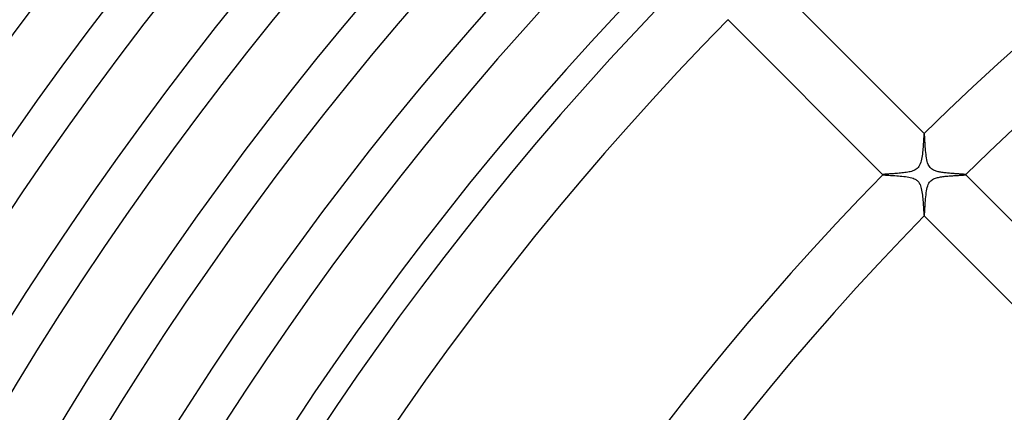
# Model space of a CAD drawing. Header units: millimetres. Extents: x -385 to 385, y -385 to 385.
# Tile 25 of 103: x -196 to -128, y 117 to 144. Entities that reach past the tile are written whole.
import ezdxf

# ---------------------------------------------------------------- set-up
doc = ezdxf.new("R2010")
doc.units = ezdxf.units.MM
doc.layers.add('HIDDEN', color=7, linetype='Continuous')
doc.layers.add('THICK', color=7, linetype='Continuous')

msp = doc.modelspace()

# ---------------------------------------------------------------- linework, layer by layer
at = {"layer": 'HIDDEN'}
for p, q in [((-133.681, 136.052), (-133.688, 135.958)), ((-133.675, 136.137), (-133.681, 136.052)), ((-133.669, 136.215), (-133.675, 136.137)), ((-133.663, 136.284), (-133.669, 136.215)), ((-133.658, 136.343), (-133.663, 136.284)), ((-133.653, 136.391), (-133.658, 136.343)), ((-133.647, 136.427), (-133.653, 136.391)), ((-133.642, 136.451), (-133.647, 136.427)), ((-133.638, 136.462), (-133.642, 136.451)), ((-133.637, 136.463), (-133.638, 136.462)), ((-133.636, 136.463), (-133.637, 136.463)), ((-133.635, 136.463), (-133.636, 136.463)), ((-133.636, 136.463), (-133.636, 136.463)), ((-133.634, 136.462), (-133.635, 136.463)), ((-133.635, 136.463), (-133.635, 136.463)), ((-133.729, 135.41), (-133.739, 135.289)), ((-133.719, 135.528), (-133.729, 135.41)), ((-133.71, 135.643), (-133.719, 135.528)), ((-133.702, 135.754), (-133.71, 135.643)), ((-133.695, 135.859), (-133.702, 135.754)), ((-133.688, 135.958), (-133.695, 135.859)), ((-133.798, 134.809), (-133.818, 134.699)), ((-133.781, 134.924), (-133.798, 134.809)), ((-133.765, 135.043), (-133.781, 134.924)), ((-133.752, 135.165), (-133.765, 135.043)), ((-133.739, 135.289), (-133.752, 135.165)), ((-134.115, 134.056), (-134.184, 134.003)), ((-134.053, 134.119), (-134.115, 134.056)), ((-133.999, 134.19), (-134.053, 134.119)), ((-133.95, 134.275), (-133.999, 134.19)), ((-133.906, 134.374), (-133.95, 134.275)), ((-133.87, 134.481), (-133.906, 134.374)), ((-133.841, 134.591), (-133.87, 134.481)), ((-133.818, 134.699), (-133.841, 134.591)), ((-136.462, 133.638), (-136.463, 133.637)), ((-136.463, 133.637), (-136.463, 133.636)), ((-136.463, 133.636), (-136.463, 133.636)), ((-136.463, 133.636), (-136.463, 133.635)), ((-136.463, 133.635), (-136.463, 133.635)), ((-136.463, 133.635), (-136.462, 133.634)), ((-136.454, 133.642), (-136.462, 133.638)), ((-136.436, 133.646), (-136.454, 133.642)), ((-136.408, 133.65), (-136.436, 133.646)), ((-136.372, 133.655), (-136.408, 133.65)), ((-136.328, 133.659), (-136.372, 133.655)), ((-136.276, 133.664), (-136.328, 133.659)), ((-136.217, 133.669), (-136.276, 133.664)), ((-136.151, 133.674), (-136.217, 133.669)), ((-136.08, 133.679), (-136.151, 133.674)), ((-136.002, 133.685), (-136.08, 133.679)), ((-135.92, 133.69), (-136.002, 133.685)), ((-135.834, 133.696), (-135.92, 133.69)), ((-135.744, 133.703), (-135.834, 133.696)), ((-135.651, 133.709), (-135.744, 133.703)), ((-135.556, 133.716), (-135.651, 133.709)), ((-135.458, 133.724), (-135.556, 133.716)), ((-135.359, 133.733), (-135.458, 133.724)), ((-135.259, 133.742), (-135.359, 133.733)), ((-135.158, 133.752), (-135.259, 133.742)), ((-135.057, 133.764), (-135.158, 133.752)), ((-134.958, 133.776), (-135.057, 133.764)), ((-134.861, 133.79), (-134.958, 133.776)), ((-134.767, 133.805), (-134.861, 133.79)), ((-134.676, 133.822), (-134.767, 133.805)), ((-134.588, 133.841), (-134.676, 133.822)), ((-134.504, 133.863), (-134.588, 133.841)), ((-134.421, 133.889), (-134.504, 133.863)), ((-134.339, 133.92), (-134.421, 133.889)), ((-134.26, 133.958), (-134.339, 133.92)), ((-134.184, 134.003), (-134.26, 133.958)), ((-133.005, 133.34), (-132.94, 133.369)), ((-132.94, 133.369), (-132.873, 133.394)), ((-132.873, 133.394), (-132.806, 133.415)), ((-132.806, 133.415), (-132.738, 133.434)), ((-132.738, 133.434), (-132.666, 133.451)), ((-132.666, 133.451), (-132.592, 133.466)), ((-132.592, 133.466), (-132.516, 133.48)), ((-132.516, 133.48), (-132.438, 133.492)), ((-132.438, 133.492), (-132.357, 133.503)), ((-132.357, 133.503), (-132.276, 133.514)), ((-132.276, 133.514), (-132.193, 133.523)), ((-132.193, 133.523), (-132.11, 133.532)), ((-132.11, 133.532), (-132.026, 133.54)), ((-132.026, 133.54), (-131.941, 133.547)), ((-131.941, 133.547), (-131.857, 133.554)), ((-131.857, 133.554), (-131.774, 133.56)), ((-131.774, 133.56), (-131.691, 133.566)), ((-131.691, 133.566), (-131.609, 133.571)), ((-131.609, 133.571), (-131.529, 133.576)), ((-131.529, 133.576), (-131.451, 133.581)), ((-131.451, 133.581), (-131.375, 133.586)), ((-131.375, 133.586), (-131.303, 133.59)), ((-131.303, 133.59), (-131.234, 133.594)), ((-131.234, 133.594), (-131.169, 133.598)), ((-131.169, 133.598), (-131.108, 133.602)), ((-131.108, 133.602), (-131.052, 133.606)), ((-131.052, 133.606), (-131, 133.609)), ((-131, 133.609), (-130.954, 133.613)), ((-130.954, 133.613), (-130.914, 133.616)), ((-130.914, 133.616), (-130.88, 133.62)), ((-130.88, 133.62), (-130.852, 133.623)), ((-130.852, 133.623), (-130.831, 133.627)), ((-130.831, 133.627), (-130.816, 133.63)), ((-130.816, 133.63), (-130.809, 133.634)), ((-130.808, 133.637), (-130.809, 133.637)), ((-130.809, 133.634), (-130.808, 133.634)), ((-130.808, 133.636), (-130.808, 133.637)), ((-130.808, 133.635), (-130.808, 133.636)), ((-130.808, 133.636), (-130.808, 133.636)), ((-130.808, 133.634), (-130.808, 133.635)), ((-133.456, 132.643), (-133.429, 132.759)), ((-133.429, 132.759), (-133.396, 132.868)), ((-133.396, 132.868), (-133.359, 132.963)), ((-133.359, 132.963), (-133.319, 133.044)), ((-133.319, 133.044), (-133.276, 133.112)), ((-133.276, 133.112), (-133.231, 133.17)), ((-133.231, 133.17), (-133.181, 133.221)), ((-133.181, 133.221), (-133.126, 133.266)), ((-133.126, 133.266), (-133.067, 133.306)), ((-133.067, 133.306), (-133.005, 133.34)), ((-133.543, 131.991), (-133.53, 132.129)), ((-133.53, 132.129), (-133.515, 132.264)), ((-133.515, 132.264), (-133.498, 132.395)), ((-133.498, 132.395), (-133.479, 132.522)), ((-133.479, 132.522), (-133.456, 132.643)), ((-133.594, 131.232), (-133.588, 131.342)), ((-133.588, 131.342), (-133.581, 131.46)), ((-133.581, 131.46), (-133.573, 131.585)), ((-133.573, 131.585), (-133.564, 131.716)), ((-133.564, 131.716), (-133.554, 131.852)), ((-133.554, 131.852), (-133.543, 131.991)), ((-133.637, 130.809), (-133.637, 130.808)), ((-133.637, 130.808), (-133.636, 130.808)), ((-133.636, 130.808), (-133.636, 130.808)), ((-133.636, 130.808), (-133.635, 130.808)), ((-133.635, 130.808), (-133.634, 130.808)), ((-133.634, 130.809), (-133.628, 130.823)), ((-133.634, 130.808), (-133.634, 130.809)), ((-133.628, 130.823), (-133.623, 130.855)), ((-133.623, 130.855), (-133.618, 130.903)), ((-133.618, 130.903), (-133.612, 130.966)), ((-133.612, 130.966), (-133.606, 131.043)), ((-133.606, 131.043), (-133.6, 131.132)), ((-133.6, 131.132), (-133.594, 131.232))]:
    msp.add_line(p, q, dxfattribs=at)
at = {"layer": 'THICK'}
for p, q in [((-144.245, 147.073), (-133.634, 136.462)), ((-136.462, 133.634), (-147.073, 144.245)), ((-133.628, 136.448), (-133.634, 136.462)), ((-133.623, 136.416), (-133.628, 136.448)), ((-133.617, 136.367), (-133.623, 136.416)), ((-133.612, 136.303), (-133.617, 136.367)), ((-133.606, 136.226), (-133.612, 136.303)), ((-133.6, 136.136), (-133.606, 136.226)), ((-133.593, 136.035), (-133.6, 136.136)), ((-133.587, 135.924), (-133.593, 136.035)), ((-133.579, 135.805), (-133.587, 135.924)), ((-133.571, 135.68), (-133.579, 135.805)), ((-133.563, 135.551), (-133.571, 135.68)), ((-133.553, 135.419), (-133.563, 135.551)), ((-133.542, 135.287), (-133.553, 135.419)), ((-133.53, 135.155), (-133.542, 135.287)), ((-133.515, 135.025), (-133.53, 135.155)), ((-133.499, 134.899), (-133.515, 135.025)), ((-133.481, 134.777), (-133.499, 134.899)), ((-133.459, 134.658), (-133.481, 134.777)), ((-133.433, 134.545), (-133.459, 134.658)), ((-133.402, 134.437), (-133.433, 134.545)), ((-133.366, 134.339), (-133.402, 134.437)), ((-133.326, 134.255), (-133.366, 134.339)), ((-133.284, 134.185), (-133.326, 134.255)), ((-133.238, 134.125), (-133.284, 134.185)), ((-133.188, 134.072), (-133.238, 134.125)), ((-133.133, 134.025), (-133.188, 134.072)), ((-136.462, 133.634), (-136.451, 133.629)), ((-136.451, 133.629), (-136.427, 133.624)), ((-136.427, 133.624), (-136.39, 133.62)), ((-136.39, 133.62), (-136.342, 133.615)), ((-136.342, 133.615), (-136.282, 133.61)), ((-136.282, 133.61), (-136.213, 133.605)), ((-136.213, 133.605), (-136.135, 133.6)), ((-136.135, 133.6), (-136.048, 133.594)), ((-136.048, 133.594), (-135.954, 133.589)), ((-135.954, 133.589), (-135.854, 133.582)), ((-135.854, 133.582), (-135.748, 133.576)), ((-135.748, 133.576), (-135.637, 133.569)), ((-135.637, 133.569), (-135.521, 133.56)), ((-135.521, 133.56), (-135.402, 133.551)), ((-135.402, 133.551), (-135.281, 133.541)), ((-135.281, 133.541), (-135.159, 133.53)), ((-135.159, 133.53), (-135.038, 133.517)), ((-135.038, 133.517), (-134.92, 133.502)), ((-134.92, 133.502), (-134.805, 133.485)), ((-134.805, 133.485), (-134.695, 133.466)), ((-134.695, 133.466), (-134.59, 133.444)), ((-134.59, 133.444), (-134.492, 133.418)), ((-134.492, 133.418), (-134.403, 133.39)), ((-134.403, 133.39), (-134.327, 133.36)), ((-134.327, 133.36), (-134.262, 133.33)), ((-133.072, 133.983), (-133.133, 134.025)), ((-133.008, 133.947), (-133.072, 133.983)), ((-132.942, 133.917), (-133.008, 133.947)), ((-132.876, 133.892), (-132.942, 133.917)), ((-132.812, 133.872), (-132.876, 133.892)), ((-132.751, 133.854), (-132.812, 133.872)), ((-132.69, 133.839), (-132.751, 133.854)), ((-132.626, 133.825), (-132.69, 133.839)), ((-132.56, 133.812), (-132.626, 133.825)), ((-132.491, 133.8), (-132.56, 133.812)), ((-132.421, 133.789), (-132.491, 133.8)), ((-132.349, 133.778), (-132.421, 133.789)), ((-132.276, 133.769), (-132.349, 133.778)), ((-132.201, 133.76), (-132.276, 133.769)), ((-132.126, 133.752), (-132.201, 133.76)), ((-132.05, 133.744), (-132.126, 133.752)), ((-131.974, 133.737), (-132.05, 133.744)), ((-131.897, 133.73), (-131.974, 133.737)), ((-131.821, 133.724), (-131.897, 133.73)), ((-131.745, 133.718), (-131.821, 133.724)), ((-131.67, 133.712), (-131.745, 133.718)), ((-131.597, 133.707), (-131.67, 133.712)), ((-131.526, 133.701), (-131.597, 133.707)), ((-131.456, 133.697), (-131.526, 133.701)), ((-131.389, 133.692), (-131.456, 133.697)), ((-131.325, 133.688), (-131.389, 133.692)), ((-131.263, 133.683), (-131.325, 133.688)), ((-131.204, 133.679), (-131.263, 133.683)), ((-131.148, 133.675), (-131.204, 133.679)), ((-131.096, 133.671), (-131.148, 133.675)), ((-131.047, 133.668), (-131.096, 133.671)), ((-131.002, 133.664), (-131.047, 133.668)), ((-130.961, 133.66), (-131.002, 133.664)), ((-130.924, 133.657), (-130.961, 133.66)), ((-130.892, 133.654), (-130.924, 133.657)), ((-130.865, 133.65), (-130.892, 133.654)), ((-130.843, 133.647), (-130.865, 133.65)), ((-130.826, 133.644), (-130.843, 133.647)), ((-130.815, 133.641), (-130.826, 133.644)), ((-130.809, 133.637), (-130.815, 133.641)), ((-130.809, 133.637), (-118.784, 121.612)), ((-134.262, 133.33), (-134.208, 133.298)), ((-134.208, 133.298), (-134.162, 133.268)), ((-134.162, 133.268), (-134.12, 133.234)), ((-134.12, 133.234), (-134.082, 133.199)), ((-134.082, 133.199), (-134.046, 133.16)), ((-134.046, 133.16), (-134.014, 133.118)), ((-134.014, 133.118), (-133.983, 133.072)), ((-133.983, 133.072), (-133.953, 133.018)), ((-133.953, 133.018), (-133.922, 132.952)), ((-133.922, 132.952), (-133.891, 132.873)), ((-133.891, 132.873), (-133.863, 132.781)), ((-133.863, 132.781), (-133.837, 132.682)), ((-133.837, 132.682), (-133.815, 132.578)), ((-133.815, 132.578), (-133.796, 132.469)), ((-133.796, 132.469), (-133.78, 132.357)), ((-133.78, 132.357), (-133.765, 132.243)), ((-133.765, 132.243), (-133.752, 132.126)), ((-133.752, 132.126), (-133.74, 132.009)), ((-133.74, 132.009), (-133.729, 131.892)), ((-133.729, 131.892), (-133.72, 131.775)), ((-133.72, 131.775), (-133.711, 131.661)), ((-133.711, 131.661), (-133.703, 131.549)), ((-133.703, 131.549), (-133.696, 131.441)), ((-133.696, 131.441), (-133.688, 131.338)), ((-133.688, 131.338), (-133.682, 131.24)), ((-133.682, 131.24), (-133.675, 131.151)), ((-133.675, 131.151), (-133.669, 131.069)), ((-133.669, 131.069), (-133.664, 130.997)), ((-133.664, 130.997), (-133.658, 130.935)), ((-133.658, 130.935), (-133.653, 130.884)), ((-133.653, 130.884), (-133.647, 130.846)), ((-133.647, 130.846), (-133.642, 130.821)), ((-133.642, 130.821), (-133.637, 130.809)), ((-121.612, 118.784), (-133.637, 130.809))]:
    msp.add_line(p, q, dxfattribs=at)
for radius, start, end in [(272.5, 135.39302, 179.60697), (191, 90.59998, 134.40003), (269.75, 135.42482, 179.57517), (265.75, 135.41027, 179.58972), (187, 90.61282, 134.38719), (263, 135.43571, 179.56429), (259, 135.42728, 179.57277), (256.25, 135.44717, 179.55283), (252.25, 135.44396, 179.55603), (249.5, 135.45931, 179.54074), (245.5, 135.46046, 179.53953), (242.75, 135.47209, 179.52796), (238.75, 135.47673, 179.52326), (236, 135.48555, 179.51444), (232, 135.49277, 179.50722), (229.25, 135.49988, 179.50011), (225.25, 135.50864, 179.49135), (222.5, 135.515, 179.48499), (218.5, 135.52423, 179.47576), (215.75, 135.53116, 179.46889), (211.75, 135.54119, 179.4588), (210, 135.54566, 179.45433), (206, 135.55626, 179.44374), (191, 135.59997, 179.40002), (187, 135.61281, 179.38718), (170, 135.67406, 179.32594)]:
    msp.add_arc((0, 0), radius, start, end, dxfattribs=at)

doc.saveas('drawing.dxf')
